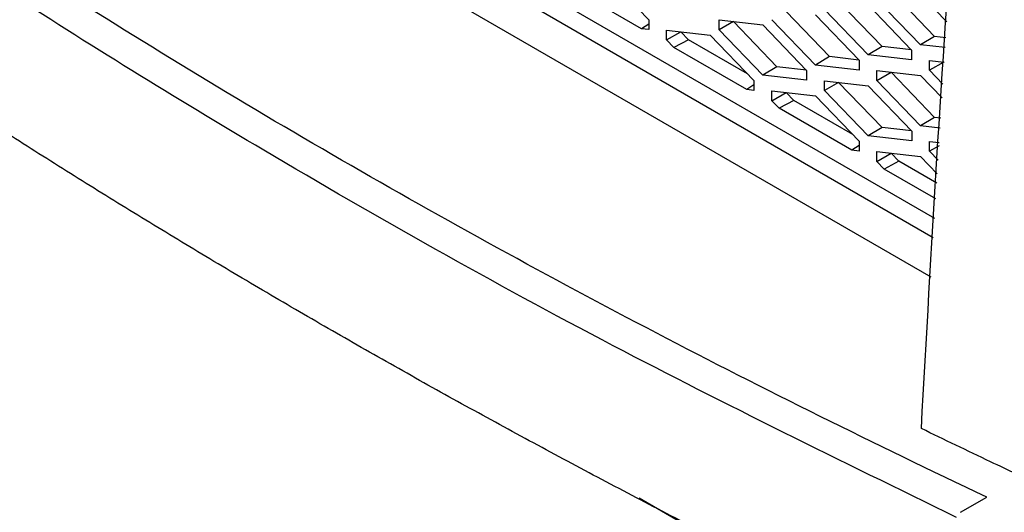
# Model space of a CAD drawing. Header units: millimetres. Extents: x -0.43 to 1.28, y -0.94 to 1.34.
# Tile 165 of 177: x 0.9046 to 0.9443, y 0.9385 to 0.9584. Entities that reach past the tile are written whole.
import ezdxf

# ---------------------------------------------------------------- set-up
doc = ezdxf.new("R2010")
doc.units = ezdxf.units.MM

msp = doc.modelspace()

# ---------------------------------------------------------------- linework, layer by layer
at = {"color": 7, "linetype": 'Continuous', "lineweight": 25}
for p, q in [((0.907323, 0.970101), (0.941488, 0.950378)), ((0.941438, 0.949591), (0.906616, 0.969693)), ((0.905202, 0.968876), (0.94134, 0.948014)), ((0.928198, 0.960214), (0.929959, 0.958384)), ((0.929665, 0.95802), (0.926731, 0.959714)), ((0.941491, 0.957713), (0.93974, 0.959533)), ((0.93937, 0.957305), (0.937619, 0.959124)), ((0.940926, 0.957374), (0.939165, 0.959204)), ((0.940926, 0.959399), (0.941984, 0.958299)), ((0.937249, 0.956896), (0.935497, 0.958716)), ((0.938804, 0.956966), (0.937043, 0.958796)), ((0.938804, 0.95899), (0.940565, 0.95716)), ((0.929959, 0.958384), (0.929959, 0.957986)), ((0.932801, 0.957979), (0.932801, 0.958377)), ((0.932801, 0.958377), (0.934562, 0.958173)), ((0.933376, 0.958307), (0.932801, 0.957979)), ((0.933376, 0.958307), (0.933376, 0.95831)), ((0.935127, 0.956487), (0.933376, 0.958307)), ((0.936683, 0.956557), (0.934922, 0.958387)), ((0.936683, 0.958582), (0.938444, 0.956752)), ((0.929959, 0.958207), (0.929665, 0.95802)), ((0.929959, 0.957986), (0.929665, 0.95802)), ((0.930679, 0.957968), (0.93244, 0.957765)), ((0.930679, 0.95757), (0.930679, 0.957968)), ((0.930679, 0.95757), (0.931255, 0.957899)), ((0.931255, 0.957899), (0.931255, 0.957902)), ((0.931566, 0.957576), (0.931255, 0.957899)), ((0.934562, 0.956149), (0.932801, 0.957979)), ((0.934562, 0.958173), (0.936323, 0.956343)), ((0.930973, 0.957265), (0.930679, 0.95757)), ((0.931566, 0.957576), (0.930973, 0.957265)), ((0.933943, 0.956204), (0.931566, 0.957576)), ((0.93244, 0.957765), (0.934202, 0.955935)), ((0.941491, 0.957713), (0.940926, 0.957374)), ((0.941944, 0.957661), (0.941491, 0.957713)), ((0.933908, 0.955571), (0.930973, 0.957265)), ((0.93937, 0.957305), (0.938804, 0.956966)), ((0.940559, 0.957167), (0.93937, 0.957305)), ((0.940565, 0.95716), (0.940565, 0.956762)), ((0.941919, 0.95726), (0.940926, 0.957374)), ((0.937249, 0.956896), (0.936683, 0.956557)), ((0.938437, 0.956759), (0.937249, 0.956896)), ((0.938444, 0.956752), (0.938444, 0.956354)), ((0.940565, 0.956762), (0.938804, 0.956966)), ((0.941286, 0.956745), (0.941882, 0.956676)), ((0.941286, 0.956347), (0.941286, 0.956745)), ((0.935127, 0.956487), (0.934562, 0.956149)), ((0.936316, 0.95635), (0.935127, 0.956487)), ((0.936323, 0.956343), (0.936323, 0.955945)), ((0.938444, 0.956354), (0.936683, 0.956557)), ((0.939165, 0.956336), (0.940926, 0.956133)), ((0.939165, 0.955938), (0.939165, 0.956336)), ((0.941861, 0.956675), (0.941286, 0.956347)), ((0.941826, 0.955785), (0.941286, 0.956347)), ((0.941861, 0.956675), (0.941861, 0.956678)), ((0.934202, 0.955935), (0.934202, 0.955537)), ((0.936323, 0.955945), (0.934562, 0.956149)), ((0.937043, 0.95553), (0.937043, 0.955927)), ((0.937043, 0.955927), (0.938804, 0.955724)), ((0.939165, 0.955938), (0.93974, 0.956267)), ((0.940926, 0.954108), (0.939165, 0.955938)), ((0.93974, 0.956267), (0.93974, 0.95627)), ((0.941491, 0.954447), (0.93974, 0.956267)), ((0.940926, 0.956133), (0.941792, 0.955233)), ((0.934202, 0.955757), (0.933908, 0.955571)), ((0.934202, 0.955537), (0.933908, 0.955571)), ((0.934922, 0.955519), (0.936683, 0.955316)), ((0.934922, 0.955121), (0.934922, 0.955519)), ((0.937619, 0.955858), (0.937043, 0.95553)), ((0.938804, 0.953699), (0.937043, 0.95553)), ((0.937619, 0.955858), (0.937619, 0.955861)), ((0.93937, 0.954038), (0.937619, 0.955858)), ((0.938804, 0.955724), (0.940566, 0.953894)), ((0.934922, 0.955121), (0.935498, 0.95545)), ((0.935216, 0.954816), (0.934922, 0.955121)), ((0.935808, 0.955127), (0.935216, 0.954816)), ((0.935498, 0.95545), (0.935498, 0.955453)), ((0.935808, 0.955127), (0.935498, 0.95545)), ((0.938186, 0.953754), (0.935808, 0.955127)), ((0.936683, 0.955316), (0.938444, 0.953486)), ((0.93815, 0.953122), (0.935216, 0.954816)), ((0.941491, 0.954447), (0.940926, 0.954108)), ((0.941741, 0.954418), (0.941491, 0.954447)), ((0.93937, 0.954038), (0.938804, 0.953699)), ((0.940559, 0.953901), (0.93937, 0.954038)), ((0.941716, 0.954017), (0.940926, 0.954108)), ((0.940566, 0.953496), (0.938804, 0.953699)), ((0.940566, 0.953894), (0.940566, 0.953496)), ((0.938444, 0.953308), (0.93815, 0.953122)), ((0.938444, 0.953088), (0.93815, 0.953122)), ((0.938444, 0.953486), (0.938444, 0.953088)), ((0.941286, 0.953478), (0.941679, 0.953433)), ((0.941286, 0.95308), (0.941286, 0.953478)), ((0.941671, 0.9533), (0.941286, 0.95308)), ((0.939165, 0.95307), (0.940926, 0.952867)), ((0.939165, 0.952672), (0.939165, 0.95307)), ((0.939165, 0.952672), (0.93974, 0.953001)), ((0.93974, 0.953001), (0.93974, 0.953003)), ((0.940051, 0.952678), (0.93974, 0.953001)), ((0.940926, 0.952867), (0.9416, 0.952166)), ((0.941634, 0.952718), (0.941286, 0.95308)), ((0.939459, 0.952366), (0.939165, 0.952672)), ((0.940051, 0.952678), (0.939459, 0.952366)), ((0.941537, 0.951167), (0.939459, 0.952366)), ((0.941577, 0.951797), (0.940051, 0.952678)), ((0.94005, 0.933041), (0.929571, 0.93909)), ((0.942531, 0.938525), (0.943597, 0.939141))]:
    msp.add_line(p, q, dxfattribs=at)
for points, knots in [([(0.940957, 0.941902), (0.941364, 0.949165), (0.94217, 0.963557), (0.943558, 0.978223), (0.944245, 0.985488)], [0, 0, 0, 0, 0.5046533, 1, 1, 1, 1]), ([(0.950447, 0.978415), (0.949276, 0.969433), (0.946919, 0.95135), (0.944398, 0.924586), (0.942615, 0.898057), (0.941678, 0.871957), (0.941494, 0.846265), (0.942062, 0.829552), (0.942346, 0.821196)], [0, 0, 0, 0, 0.164852, 0.331882, 0.498911, 0.665941, 0.83297, 1, 1, 1, 1]), ([(0.943597, 0.939141), (0.93453, 0.943412), (0.925837, 0.947948), (0.909286, 0.957502), (0.901429, 0.962521), (0.894029, 0.967755)], [0, 0, 0, 0, 0.5, 0.5, 1, 1, 1, 1]), ([(0.916689, 0.94613), (0.916248, 0.946385), (0.915364, 0.946897), (0.914048, 0.94767), (0.912738, 0.948446), (0.911436, 0.949225), (0.91014, 0.950009), (0.908852, 0.950797), (0.907572, 0.951588), (0.906298, 0.952383), (0.905032, 0.953183), (0.903773, 0.953985), (0.902522, 0.954792), (0.901277, 0.955603), (0.90004, 0.956417), (0.89881, 0.957236), (0.897587, 0.958058), (0.896778, 0.958609), (0.896373, 0.958884)], [0, 0, 0, 0, 0.0625295, 0.1250471, 0.1875544, 0.2500533, 0.3125453, 0.3750323, 0.4375159, 0.4999978, 0.5624798, 0.6249637, 0.687451, 0.7499435, 0.8124429, 0.874951, 0.9374695, 1, 1, 1, 1]), ([(0.938831, 0.934378), (0.938353, 0.934612), (0.937396, 0.93508), (0.935969, 0.935788), (0.934548, 0.936499), (0.933134, 0.937215), (0.931727, 0.937935), (0.930326, 0.938659), (0.928933, 0.939387), (0.927545, 0.940119), (0.926165, 0.940856), (0.924791, 0.941596), (0.923424, 0.942341), (0.922063, 0.943091), (0.920709, 0.943844), (0.919362, 0.944601), (0.918022, 0.945363), (0.917133, 0.945874), (0.916689, 0.94613)], [0, 0, 0, 0, 0.0625299, 0.1250479, 0.1875555, 0.2500545, 0.3125467, 0.3750337, 0.4375173, 0.4999992, 0.5624811, 0.6249648, 0.6874519, 0.7499442, 0.8124435, 0.8749514, 0.9374697, 1, 1, 1, 1]), ([(0.945951, 0.93953), (0.945214, 0.939873), (0.943536, 0.940655), (0.941884, 0.941454), (0.940957, 0.941902)], [0, 0, 0, 0, 0.4394421, 1, 1, 1, 1])]:
    msp.add_open_spline(points, degree=3, knots=knots, dxfattribs=at)
at = {"color": 250, "linetype": 'Continuous', "lineweight": 25}
msp.add_open_spline([(0.94238, 0.938319), (0.937714, 0.940596), (0.928049, 0.945311), (0.915315, 0.952495), (0.903785, 0.959574), (0.897176, 0.964124), (0.893872, 0.966398)], degree=3, knots=[0, 0, 0, 0, 0.266295, 0.551616, 0.775808, 1, 1, 1, 1], dxfattribs=at)

doc.saveas('drawing.dxf')
